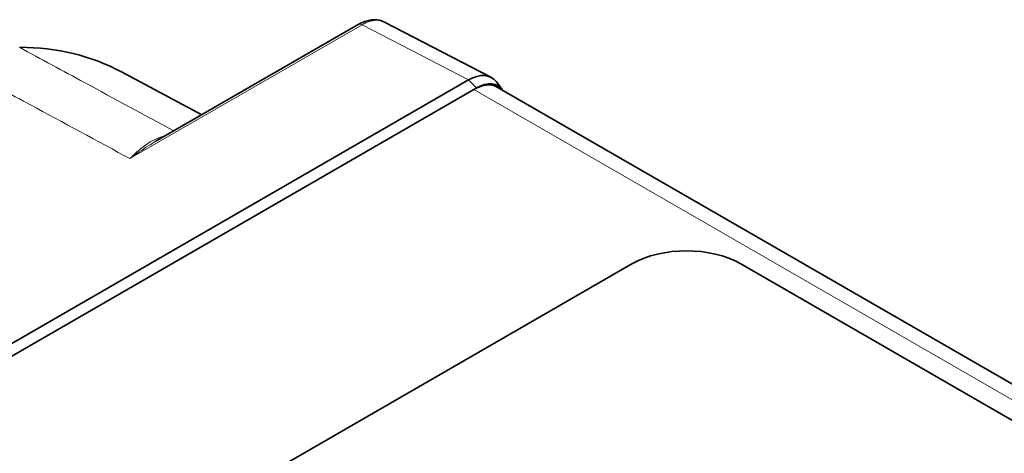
# Model space of a CAD drawing. Header units: millimetres. Extents: x 0 to 210, y 0 to 149.
# Tile 26 of 32: x 112.47 to 125.24, y 124.71 to 130.33. Entities that reach past the tile are written whole.
import ezdxf

# ---------------------------------------------------------------- set-up
doc = ezdxf.new("R2010")
doc.units = ezdxf.units.MM
doc.header["$LTSCALE"] = 0.5
doc.layers.add('Sichtbar (ISO)', color=7, linetype='Continuous', lineweight=35)
doc.layers.add('Sichtbar schmal (ISO)', color=7, linetype='Continuous', lineweight=18)

msp = doc.modelspace()

# ---------------------------------------------------------------- linework, layer by layer
at = {"layer": 'Sichtbar (ISO)'}
for p, q in [((114.2305, 128.7516), (116.8641, 130.2721)), ((117.2036, 130.3027), (118.5849, 129.5866)), ((113.7938, 129.6564), (114.8335, 129.0997)), ((118.2929, 129.5525), (108.8884, 124.1228)), ((118.731, 129.4268), (118.6551, 129.5267)), ((118.3636, 129.43), (109.0298, 124.0411)), ((118.3989, 129.4504), (118.3636, 129.43)), ((133.4345, 120.9317), (118.6636, 129.4597)), ((112.9878, 122.8786), (120.4124, 127.1653)), ((121.8266, 127.1653), (129.2513, 122.8786))]:
    msp.add_line(p, q, dxfattribs=at)
for centre, major_axis, start_param, end_param in [((110.0302, 122.9737), (3.8353, 6.6429), 0.0185173, 0.3182009), ((118.2929, 129.0626), (0.3, 0.5196), 6.0452442, 7.0685835), ((118.3636, 128.9401), (0.3, 0.5196), 0, 0.7853982), ((118.3989, 129.0014), (0.275, 0.4763), 6.0078873, 7.0685835), ((121.1195, 126.757), (1, 0), 0.7853982, 2.3561945)]:
    msp.add_ellipse(centre, major_axis=major_axis, ratio=0.5773503, start_param=start_param, end_param=end_param, dxfattribs=at)
msp.add_open_spline([(117.2036, 130.3027), (117.1828, 130.3134), (117.1607, 130.3214), (117.1152, 130.3317), (117.0918, 130.334), (117.0452, 130.3334), (117.0219, 130.3306), (116.9757, 130.3207), (116.9529, 130.3135), (116.908, 130.2955), (116.8858, 130.2846), (116.8641, 130.2721)], degree=3, knots=[0.08115933, 0.08115933, 0.08115933, 0.08115933, 0.096344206, 0.096344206, 0.111529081, 0.111529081, 0.126713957, 0.126713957, 0.141898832, 0.141898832, 0.157083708, 0.157083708, 0.157083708, 0.157083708], dxfattribs=at)
at = {"layer": 'Sichtbar schmal (ISO)'}
for p, q in [((113.9034, 128.531), (116.9123, 130.2682)), ((116.9123, 130.2682), (118.2929, 129.5525)), ((118.2929, 129.5525), (118.3989, 129.4504)), ((133.2093, 120.8588), (118.3636, 129.43))]:
    msp.add_line(p, q, dxfattribs=at)
msp.add_ellipse((116.9141, 130.1855), major_axis=(-0.05, 0.0866), ratio=0.5773503, start_param=5.5239671, end_param=6.2831853, dxfattribs=at)
for points, knots in [([(116.9123, 130.2682), (116.9308, 130.279), (116.9493, 130.2883), (117.0413, 130.3277), (117.1123, 130.3347), (117.1824, 130.3125), (117.1932, 130.308), (117.2035, 130.3027)], [-0.157083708, -0.157083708, -0.157083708, -0.157083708, -0.143941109, -0.143941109, -0.091230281, -0.091230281, -0.08115933, -0.08115933, -0.08115933, -0.08115933]), ([(114.4721, 128.8911), (114.0861, 129.1001), (113.7002, 129.3091), (113.3142, 129.5182), (113.0326, 129.6707), (112.7509, 129.8233), (112.4692, 129.9758)], [-1.1948911, -1.1948911, -1.1948911, -1.1948911, -0.86844186, -0.86844186, -0.86844186, -0.63019366, -0.63019366, -0.63019366, -0.63019366]), ([(111.6746, 129.735), (111.957, 129.5824), (112.2394, 129.4299), (112.5218, 129.2773), (112.9592, 129.041), (113.3967, 128.8047), (113.8341, 128.5684)], [0.63019367, 0.63019367, 0.63019367, 0.63019367, 0.86844186, 0.86844186, 0.86844186, 1.23745797, 1.23745797, 1.23745797, 1.23745797]), ([(114.3638, 128.8286), (114.3397, 128.8231), (114.3164, 128.8162), (114.2222, 128.7828), (114.1568, 128.7458), (114.0285, 128.6526), (113.9657, 128.5955), (113.9034, 128.531)], [0.02383897, 0.02383897, 0.02383897, 0.02383897, 0.04845025, 0.04845025, 0.12597066, 0.12597066, 0.20629878, 0.20629878, 0.20629878, 0.20629878]), ([(113.9034, 128.531), (113.9819, 128.5906), (114.0609, 128.6465), (114.1705, 128.7161), (114.2004, 128.7342), (114.2306, 128.7517)], [-0.20629878, -0.20629878, -0.20629878, -0.20629878, -0.12597066, -0.12597066, -0.09607588, -0.09607588, -0.09607588, -0.09607588])]:
    msp.add_open_spline(points, degree=3, knots=knots, dxfattribs=at)
msp.add_open_spline([(113.8341, 128.5684), (113.8572, 128.556), (113.8803, 128.5435), (113.9034, 128.531)], degree=3, dxfattribs=at)

doc.saveas('drawing.dxf')
